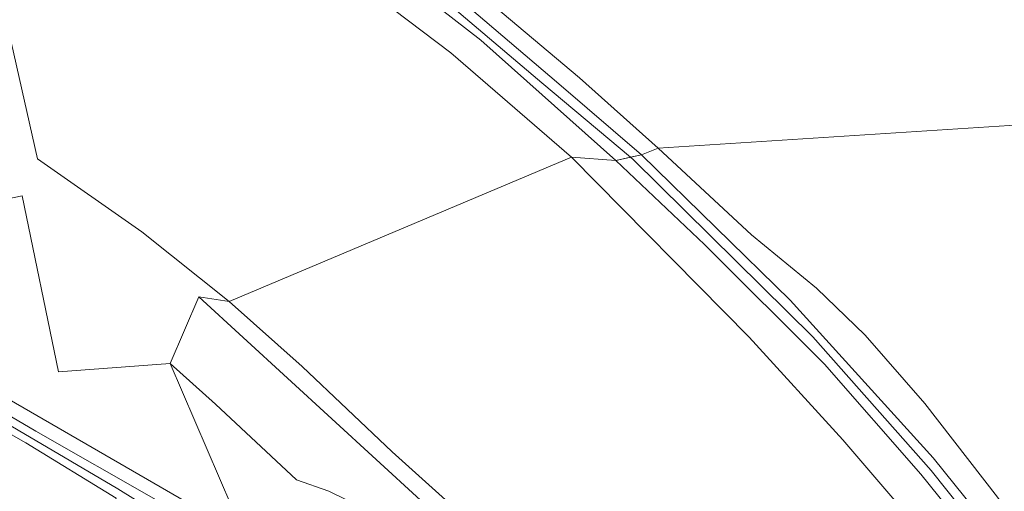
# Model space of a CAD drawing. Extents: x 176032 to 190000, y 318229 to 352878.
# Tile 25 of 184: x 176547 to 176728, y 319427 to 319514. Entities that reach past the tile are written whole.
import ezdxf

# ---------------------------------------------------------------- set-up
doc = ezdxf.new("R2010")
doc.units = 0
for name, color, linetype, lineweight in [('bp-b5-boom', 253, 'Continuous', 18), ('bp-b5-grasland', 253, 'Continuous', 18), ('gw-bs-kruinlijn', 253, 'Continuous', 18), ('gw-bs-teenlijn', 253, 'Continuous', 18), ('og-b5-grond_ingericht', 253, 'Continuous', 18), ('og-b5-water', 253, 'Continuous', 18), ('og-bs-terreinafscheiding', 7, 'Continuous', 18), ('vh-b5-verh_soort', 253, 'Continuous', 18), ('wh-bs-waterlijn', 253, 'Continuous', 18)]:
    doc.layers.add(name, color=color, linetype=linetype, lineweight=lineweight)
doc.layers.add('viewports', color=7, linetype='Continuous')

# ---------------------------------------------------------------- blocks, each defined once
blk = doc.blocks.new('x-ref dtb totaal grijs')
at = {"layer": 'bp-b5-boom'}
for points in [[(176587.095, 319544.278, 46.854), (176605.146, 319530.818, 47.043), (176631.678, 319510.269, 47.022), (176656.554, 319488.104, 47.009), (176648.339, 319488.723, 44.042), (176626.129, 319507.947, 44.059), (176591.671, 319534.026, 44.059), (176550.268, 319560.327, 44.059), (176531.008, 319572.068, 44.063), (176532.486, 319577.511, 46.854), (176558.836, 319562.06, 47)], [(176656.554, 319488.104, 47.009), (176672.861, 319472.604, 46.979), (176695.025, 319450.571, 47.014), (176712.734, 319430.335, 47.035), (176725.8, 319414.184, 47.048), (176729.123, 319409.942, 46.962), (176726.991, 319407.107, 45.82), (176724.839, 319404.834, 44.044), (176720.954, 319409.84, 44.043), (176716.801, 319415.192, 44.042), (176698.378, 319436.681, 44.042), (176681.112, 319455.566, 44.042), (176648.339, 319488.723, 44.042)], [(176628.69, 319418.067, 44.955), (176642.803, 319404.133, 45.054), (176648.147, 319398.692, 45.503), (176646.839, 319396.445, 45.707), (176644.83, 319393.631, 45.875), (176642.82, 319392.558, 45.887), (176637.861, 319396.577, 45.923), (176638.504, 319398.534, 45.911), (176631.963, 319405.018, 45.713), (176623.546, 319412.44, 45.599), (176612.8, 319422.714, 45.599), (176603.608, 319427.225, 45.664), (176597.694, 319429.284, 45.677), (176582.748, 319443.243, 45.66), (176574.372, 319450.688, 45.634), (176579.667, 319463.009, 45.504)]]:
    blk.add_polyline3d(points, close=True, dxfattribs=at)
at = {"layer": 'bp-b5-grasland'}
for points in [[(176492.413, 319514.916, 45.524), (176495.618, 319511.019, 45.528), (176498.431, 319509.256, 45.524), (176501.446, 319509.188, 45.524), (176504.064, 319510.796, 45.524), (176510.019, 319506.887, 45.55), (176506.769, 319496.287, 45.559), (176535.819, 319479.268, 45.402), (176547.125, 319481.618, 45.422), (176553.776, 319449.166, 45.517), (176574.372, 319450.688, 45.634), (176588.012, 319419.043, 45.738), (176572.524, 319428.029, 45.759), (176543.523, 319444.733, 45.681), (176512.689, 319462.74, 45.694), (176485.783, 319477.521, 45.65), (176454.246, 319494.939, 45.672)], [(176729.123, 319409.942, 46.962), (176725.8, 319414.184, 47.048), (176712.734, 319430.335, 47.035), (176695.025, 319450.571, 47.014), (176672.861, 319472.604, 46.979), (176656.554, 319488.104, 47.009), (176661.278, 319489.141, 47.07), (176688.689, 319462.387, 47.018), (176715.046, 319433.352, 46.931), (176734.581, 319409.083, 46.996)], [(176628.69, 319418.067, 44.955), (176579.667, 319463.009, 45.504), (176585.244, 319462.123, 44.042), (176598.694, 319450.181, 44.042), (176615.334, 319434.435, 44.042), (176631.283, 319420.075, 44.038)], [(176588.012, 319419.043, 45.738), (176574.372, 319450.688, 45.634), (176582.748, 319443.243, 45.66), (176597.694, 319429.284, 45.677), (176603.608, 319427.225, 45.664), (176612.8, 319422.714, 45.599)]]:
    blk.add_polyline3d(points, dxfattribs=at)
for points in [[(176593.275, 319548.588, 45.331), (176596.87, 319545.851, 45.439), (176622.859, 319526.059, 45.521), (176649.838, 319503.331, 45.581), (176664.322, 319490.381, 45.699), (176661.278, 319489.141, 47.07), (176646.006, 319502.192, 47.095), (176629.493, 319516.271, 47.078), (176614.329, 319528.337, 47.117), (176589.289, 319546.06, 46.944), (176564.746, 319562.029, 47.125), (176535.993, 319579.551, 46.974), (176538.221, 319584.122, 44.788), (176574.907, 319561.204, 44.93)], [(176589.289, 319546.06, 46.944), (176614.329, 319528.337, 47.117), (176629.493, 319516.271, 47.078), (176646.006, 319502.192, 47.095), (176661.278, 319489.141, 47.07), (176659.216, 319488.688, 47.043), (176656.554, 319488.104, 47.009), (176631.678, 319510.269, 47.022), (176605.146, 319530.818, 47.043), (176587.095, 319544.278, 46.854), (176558.836, 319562.06, 47), (176532.486, 319577.511, 46.854), (176534.138, 319578.472, 46.911), (176535.993, 319579.551, 46.974), (176564.746, 319562.029, 47.125)], [(176427.653, 319511.481, 46.025), (176430.083, 319509.259, 45.977), (176434.594, 319506.203, 45.886), (176454.246, 319494.939, 45.672), (176485.783, 319477.521, 45.65), (176512.689, 319462.74, 45.694), (176543.523, 319444.733, 45.681), (176572.524, 319428.029, 45.759), (176588.012, 319419.043, 45.738), (176588.565, 319416.114, 47.104), (176581.221, 319420.388, 47.058), (176571.834, 319425.627, 47.11), (176549.648, 319438.27, 47.206), (176524.645, 319452.913, 47.189), (176493.585, 319469.959, 47.154), (176471.534, 319482.26, 47.101), (176447.286, 319495.242, 47.263), (176425.763, 319508.434, 47.428)], [(176425.763, 319508.434, 47.428), (176447.286, 319495.242, 47.263), (176471.534, 319482.26, 47.101), (176493.585, 319469.959, 47.154), (176524.645, 319452.913, 47.189), (176549.648, 319438.27, 47.206), (176571.834, 319425.627, 47.11), (176581.221, 319420.388, 47.058), (176588.565, 319416.114, 47.104), (176586.216, 319414.275, 47.253), (176564.717, 319427.641, 47.189), (176537.62, 319443.548, 47.18), (176507.844, 319460.21, 47.106), (176476.405, 319477.897, 47.114), (176443.553, 319496.193, 47.245), (176426.303, 319506.327, 47.467), (176425.61, 319507.454, 47.463)], [(176809.284, 319276.518, 45.266), (176800.884, 319297.736, 45.859), (176792.14, 319318.619, 46.819), (176774.377, 319350.9, 47.061), (176754.071, 319382.195, 47.022), (176734.581, 319409.083, 46.996), (176715.046, 319433.352, 46.931), (176688.689, 319462.387, 47.018), (176661.278, 319489.141, 47.07), (176664.322, 319490.381, 45.699), (176681.523, 319474.383, 45.417), (176693.523, 319464.602, 44.665), (176702.494, 319455.904, 44.427), (176713.475, 319443.329, 44.483), (176726.893, 319426.079, 45.063), (176738.21, 319410.719, 45.348), (176756.559, 319385.289, 45.188), (176772.525, 319361.069, 45.34), (176783.533, 319342.644, 45.344), (176792.35, 319326.63, 45.257), (176798.687, 319311.592, 45.244), (176803.985, 319295.05, 45.231)]]:
    blk.add_polyline3d(points, close=True, dxfattribs=at)
at = {"layer": 'gw-bs-kruinlijn'}
for points in [[(176659.79, 319488.205, 47.005), (176659.216, 319488.688, 47.008), (176642.901, 319502.412, 47.082), (176625.983, 319516.688, 47.069), (176605.243, 319532.848, 47.043), (176588.732, 319544.599, 47.043), (176588.075, 319545.074, 46.894), (176587.864, 319545.148, 47.048), (176562.466, 319561.524, 47.069), (176550.824, 319569.219, 47.194), (176534.299, 319578.367, 46.884)], [(176656.554, 319488.104, 47.009), (176631.678, 319510.269, 47.022), (176605.146, 319530.818, 47.043), (176587.095, 319544.278, 46.854), (176558.836, 319562.06, 47), (176532.486, 319577.511, 46.854)], [(176589.289, 319546.06, 46.944), (176614.329, 319528.337, 47.117), (176629.493, 319516.271, 47.078), (176646.006, 319502.192, 47.095), (176661.278, 319489.141, 47.07)], [(176425.763, 319508.434, 47.428), (176447.286, 319495.242, 47.263), (176471.534, 319482.26, 47.101), (176493.585, 319469.959, 47.154), (176524.645, 319452.913, 47.189), (176549.648, 319438.27, 47.206), (176571.834, 319425.627, 47.11), (176581.221, 319420.388, 47.058), (176588.565, 319416.114, 47.104)], [(176661.278, 319489.141, 47.07), (176688.689, 319462.387, 47.018), (176715.046, 319433.352, 46.931), (176734.581, 319409.083, 46.996), (176754.071, 319382.195, 47.022), (176774.377, 319350.9, 47.061), (176792.14, 319318.619, 46.819), (176800.884, 319297.736, 45.859), (176809.284, 319276.518, 45.266)], [(176725.8, 319414.184, 47.048), (176712.734, 319430.335, 47.035), (176695.025, 319450.571, 47.014), (176672.861, 319472.604, 46.979), (176656.554, 319488.104, 47.009)], [(176807.254, 319276.493, 45.296), (176798.201, 319299.291, 45.975), (176787.406, 319324.383, 46.888), (176773.393, 319349.475, 47.022), (176757.761, 319373.972, 46.91), (176736.519, 319403.582, 47.057), (176714.652, 319431.025, 46.996), (176692.845, 319455.607, 47.014), (176659.79, 319488.205, 47.005)], [(176628.69, 319418.067, 44.955), (176579.667, 319463.009, 45.504)]]:
    blk.add_polyline3d(points, dxfattribs=at)
at = {"layer": 'gw-bs-teenlijn'}
for points in [[(176593.275, 319548.588, 45.331), (176596.87, 319545.851, 45.439), (176622.859, 319526.059, 45.521), (176649.838, 319503.331, 45.581), (176664.322, 319490.381, 45.699)], [(176588.012, 319419.043, 45.738), (176572.524, 319428.029, 45.759), (176543.523, 319444.733, 45.681), (176512.689, 319462.74, 45.694), (176485.783, 319477.521, 45.65), (176454.246, 319494.939, 45.672), (176434.594, 319506.203, 45.886), (176430.083, 319509.259, 45.977), (176427.653, 319511.481, 46.025)], [(176809.284, 319276.518, 45.266), (176803.985, 319295.05, 45.231), (176798.687, 319311.592, 45.244), (176792.35, 319326.63, 45.257), (176783.533, 319342.644, 45.344), (176772.525, 319361.069, 45.34), (176756.559, 319385.289, 45.188), (176738.21, 319410.719, 45.348), (176726.893, 319426.079, 45.063), (176713.475, 319443.329, 44.483), (176702.494, 319455.904, 44.427), (176693.523, 319464.602, 44.665), (176681.523, 319474.383, 45.417), (176664.322, 319490.381, 45.699)]]:
    blk.add_polyline3d(points, dxfattribs=at)
at = {"layer": 'og-b5-grond_ingericht'}
for points in [[(176851.515, 319515.081, 44.839), (176858.152, 319502.406, 44.804), (176855.819, 319502.683, 45.007), (176855.181, 319502.605, 45.006), (176852.917, 319502.523, 45.027), (176664.322, 319490.381, 45.699), (176649.838, 319503.331, 45.581), (176622.859, 319526.059, 45.521)], [(176738.21, 319410.719, 45.348), (176726.893, 319426.079, 45.063), (176713.475, 319443.329, 44.483), (176702.494, 319455.904, 44.427), (176693.523, 319464.602, 44.665), (176681.523, 319474.383, 45.417), (176664.322, 319490.381, 45.699), (176852.917, 319502.523, 45.027)]]:
    blk.add_polyline3d(points, dxfattribs=at)
at = {"layer": 'og-b5-water'}
blk.add_polyline3d([(176585.244, 319462.123, 44.042), (176569.165, 319474.945, 44.046), (176549.912, 319488.431, 44.05), (176531.008, 319572.068, 44.063), (176550.268, 319560.327, 44.059), (176591.671, 319534.026, 44.059), (176626.129, 319507.947, 44.059), (176648.339, 319488.723, 44.042)], close=True, dxfattribs=at)
blk.add_polyline3d([(176729.508, 319290.304, 44.038), (176727.838, 319292.359, 44.042), (176721.898, 319302.935, 44.042), (176712.004, 319318.934, 44.042), (176698.037, 319340.182, 44.042), (176689, 319353.089, 44.042), (176688.821, 319353.717, 44.042), (176688.552, 319355.336, 44.042), (176685.094, 319359.985, 44.042), (176683.336, 319361.727, 44.042), (176681.492, 319363.453, 44.042), (176668.548, 319379.832, 44.038), (176650.531, 319400.888, 44.042), (176631.283, 319420.075, 44.038), (176615.334, 319434.435, 44.042), (176598.694, 319450.181, 44.042), (176585.244, 319462.123, 44.042), (176648.339, 319488.723, 44.042), (176681.112, 319455.566, 44.042), (176698.378, 319436.681, 44.042), (176716.801, 319415.192, 44.042), (176720.954, 319409.84, 44.043), (176724.839, 319404.834, 44.044), (176738.963, 319386.636, 44.046)], dxfattribs=at)
at = {"layer": 'og-bs-terreinafscheiding'}
for points in [[(176586.216, 319414.275, 47.253), (176564.717, 319427.641, 47.189), (176537.62, 319443.548, 47.18), (176507.844, 319460.21, 47.106), (176476.405, 319477.897, 47.114), (176443.553, 319496.193, 47.245), (176426.303, 319506.327, 47.467), (176425.61, 319507.454, 47.463), (176425.763, 319508.434, 47.428)], [(176623.546, 319412.44, 45.599), (176612.8, 319422.714, 45.599), (176603.608, 319427.225, 45.664), (176597.694, 319429.284, 45.677), (176582.748, 319443.243, 45.66), (176574.372, 319450.688, 45.634)]]:
    blk.add_polyline3d(points, dxfattribs=at)
at = {"layer": 'vh-b5-verh_soort'}
for points in [[(176537.62, 319443.548, 47.18), (176564.717, 319427.641, 47.189), (176586.216, 319414.275, 47.253), (176585.205, 319412.846, 47.247), (176566.159, 319425.175, 47.241), (176564.669, 319421.041, 47.38), (176563.281, 319416.288, 47.363), (176562.914, 319415.87, 47.359), (176562.537, 319415.848, 47.359), (176561.225, 319416.27, 47.359), (176559.522, 319411.032, 47.376), (176561.273, 319410.425, 47.398), (176560.591, 319408.424, 47.367), (176558.855, 319409.022, 47.398), (176555.093, 319397.656, 47.398), (176556.832, 319397.074, 47.372), (176556.149, 319395.314, 47.354), (176554.597, 319395.88, 47.359), (176550.662, 319384.421, 47.367), (176552.437, 319383.758, 47.298), (176548.546, 319372.023, 47.271), (176546.691, 319372.664, 47.359), (176543.075, 319361.508, 47.319)], [(176543.552, 319381.208, 47.638), (176547.76, 319379.73, 47.415), (176561.917, 319422.34, 47.378), (176563.109, 319421.944, 47.385), (176563.309, 319422.555, 47.411), (176564.42, 319425.939, 47.254), (176547.766, 319436.081, 47.293), (176525.395, 319448.817, 47.123)]]:
    blk.add_polyline3d(points, dxfattribs=at)
at = {"layer": 'wh-bs-waterlijn'}
for points in [[(176648.339, 319488.723, 44.042), (176626.129, 319507.947, 44.059), (176591.671, 319534.026, 44.059), (176550.268, 319560.327, 44.059), (176531.008, 319572.068, 44.063)], [(176648.339, 319488.723, 44.042), (176681.112, 319455.566, 44.042), (176698.378, 319436.681, 44.042), (176716.801, 319415.192, 44.042), (176720.954, 319409.84, 44.043), (176724.839, 319404.834, 44.044), (176738.963, 319386.636, 44.046), (176767.37, 319343.751, 44.064), (176788.24, 319306.27, 44.042), (176805.665, 319269.391, 44.042), (176812.657, 319252.178, 44.042), (176818.094, 319235.711, 44.042), (176818.649, 319234.643, 44.042), (176819.768, 319233.785, 44.042), (176820.952, 319233.641, 44.038), (176823.039, 319234.235, 44.038), (176823.992, 319235.191, 44.042)], [(176585.244, 319462.123, 44.042), (176598.694, 319450.181, 44.042), (176615.334, 319434.435, 44.042), (176631.283, 319420.075, 44.038), (176650.531, 319400.888, 44.042), (176668.548, 319379.832, 44.038), (176681.492, 319363.453, 44.042), (176683.336, 319361.727, 44.042), (176685.094, 319359.985, 44.042), (176688.552, 319355.336, 44.042), (176688.821, 319353.717, 44.042), (176689, 319353.089, 44.042), (176698.037, 319340.182, 44.042), (176712.004, 319318.934, 44.042), (176721.898, 319302.935, 44.042), (176727.838, 319292.359, 44.042), (176729.508, 319290.304, 44.038)]]:
    blk.add_polyline3d(points, dxfattribs=at)

msp = doc.modelspace()

# ---------------------------------------------------------------- block references
at = {"layer": 'viewports'}
msp.add_blockref('x-ref dtb totaal grijs', (0, 0), dxfattribs=at)

doc.saveas('drawing.dxf')
